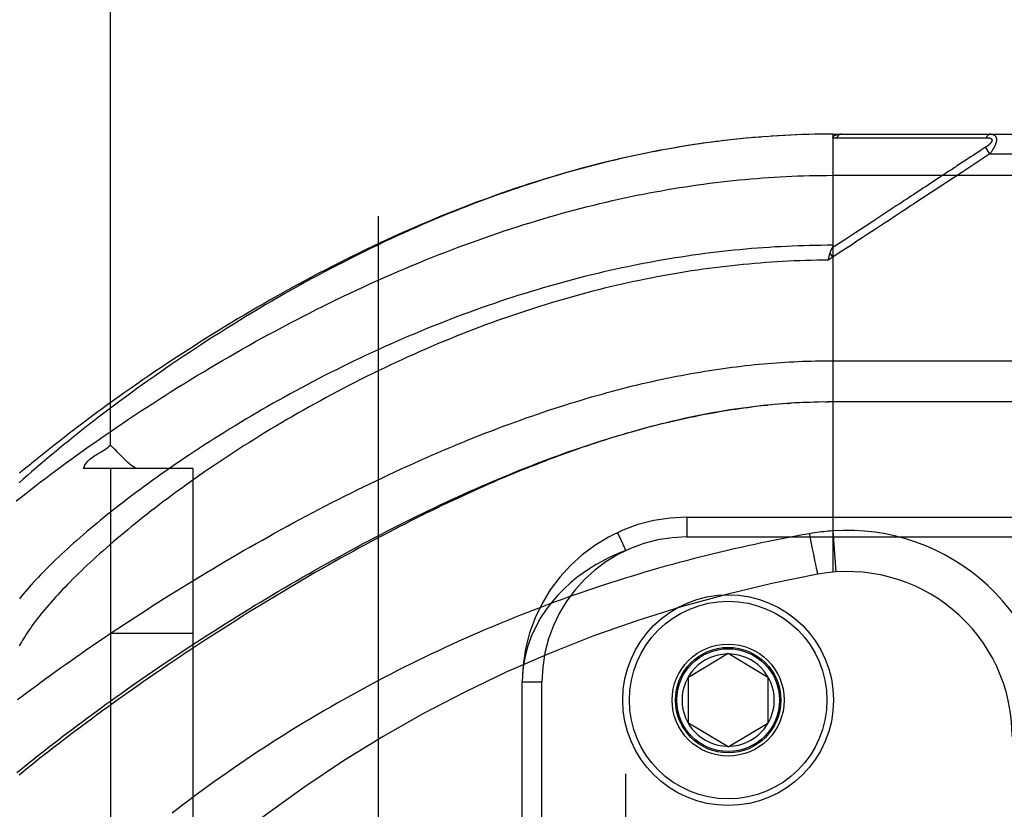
# Model space of a CAD drawing. Header units: inches. Extents: x 0 to 200, y 0 to 129.
# Tile 201 of 256: x 83.52 to 85.02, y 89.64 to 90.84. Entities that reach past the tile are written whole.
import ezdxf

# ---------------------------------------------------------------- set-up
doc = ezdxf.new("R2010")
doc.units = ezdxf.units.IN
doc.header["$LTSCALE"] = 11
doc.header["$MEASUREMENT"] = 0
doc.linetypes.add('HIDDEN', pattern=[0.2, 0.1, -0.1])
for name, color, linetype in [('DEFAULT_2', 8, 'HIDDEN'), ('RIGHTHAND_DOOR_ASSEMBLY', 7, 'CONTINUOUS'), ('SUBPANEL', 7, 'CONTINUOUS')]:
    doc.layers.add(name, color=color, linetype=linetype)

msp = doc.modelspace()

# ---------------------------------------------------------------- linework, layer by layer
at = {"layer": 'DEFAULT_2', "color": 8, "linetype": 'HIDDEN'}
msp.add_line((84.0678, 92.7378), (84.0678, 35.6338), dxfattribs=at)
at = {"layer": 'RIGHTHAND_DOOR_ASSEMBLY', "color": 8, "linetype": 'HIDDEN'}
for p, q in [((84.7394, 90.6619), (84.7296, 90.6618)), ((84.7485, 90.662), (84.739, 90.6619)), ((84.7576, 90.6621), (84.7483, 90.662)), ((84.7576, 90.6621), (84.7576, 89.9973)), ((84.7576, 90.6621), (85.6313, 90.6621)), ((84.5655, 90.6487), (84.5511, 90.6467)), ((84.5748, 90.65), (84.5606, 90.6481)), ((84.584, 90.6512), (84.5701, 90.6494)), ((84.5985, 90.6529), (84.589, 90.6518)), ((84.6116, 90.6544), (84.5985, 90.6529)), ((84.6208, 90.6553), (84.6079, 90.654)), ((84.63, 90.6562), (84.6173, 90.6549)), ((84.6391, 90.657), (84.6267, 90.6559)), ((84.6483, 90.6577), (84.6361, 90.6567)), ((84.6574, 90.6584), (84.6455, 90.6575)), ((84.6665, 90.6591), (84.6549, 90.6582)), ((84.6757, 90.6596), (84.6642, 90.6589)), ((84.6848, 90.6601), (84.6736, 90.6595)), ((84.6939, 90.6606), (84.683, 90.66)), ((84.703, 90.661), (84.6923, 90.6605)), ((84.7121, 90.6613), (84.7016, 90.6609)), ((84.7212, 90.6616), (84.711, 90.6613)), ((84.7303, 90.6618), (84.7203, 90.6615)), ((84.7636, 90.6564), (84.7876, 90.6564)), ((84.9562, 90.6565), (84.9599, 90.6565)), ((84.9599, 90.6565), (84.9633, 90.6565)), ((84.9633, 90.6565), (84.9666, 90.6565)), ((84.9666, 90.6565), (84.9712, 90.6565)), ((84.9712, 90.6565), (84.9742, 90.6565)), ((84.9742, 90.6565), (84.9904, 90.6566)), ((84.9959, 90.6321), (84.9532, 90.6039)), ((84.9806, 90.6364), (84.9754, 90.633)), ((84.983, 90.638), (84.9806, 90.6364)), ((84.9893, 90.6421), (84.983, 90.638)), ((84.9959, 90.6321), (84.9893, 90.6421)), ((84.9959, 90.6321), (85.6613, 90.6321)), ((84.9669, 90.6274), (84.9455, 90.6133)), ((84.9706, 90.6298), (84.9669, 90.6274)), ((84.7576, 90.5996), (85.6613, 90.5996)), ((84.9193, 90.5961), (84.9061, 90.5875)), ((84.7756, 90.5017), (84.7563, 90.489)), ((84.7576, 90.4753), (84.7508, 90.4708)), ((84.7508, 90.4708), (84.7515, 90.4738)), ((84.7515, 90.4738), (84.7517, 90.4751)), ((84.7576, 90.4753), (84.7534, 90.4815)), ((84.751, 90.3183), (85.6613, 90.3183)), ((84.6494, 90.2498), (84.6408, 90.2489)), ((84.6528, 90.2502), (84.6587, 90.2508)), ((84.6791, 90.2527), (84.6705, 90.2519)), ((84.6862, 90.2532), (84.6764, 90.2524)), ((84.6881, 90.2533), (84.694, 90.2537)), ((84.7073, 90.2545), (84.6998, 90.2541)), ((84.7145, 90.2549), (84.7056, 90.2544)), ((84.7172, 90.255), (84.723, 90.2552)), ((84.7361, 90.2556), (84.7287, 90.2554)), ((84.7433, 90.2557), (84.7345, 90.2555)), ((84.746, 90.2557), (84.7518, 90.2558)), ((85.6313, 90.2558), (84.7576, 90.2558)), ((84.5363, 90.0808), (84.5363, 90.0508)), ((84.5363, 90.0808), (85.6626, 90.0808)), ((84.5363, 90.0508), (85.6926, 90.0508)), ((84.7576, 90.06), (84.762, 89.9977)), ((84.7245, 90.0434), (84.7265, 90.0327)), ((84.4438, 88.5912), (84.4438, 90.0304)), ((84.7265, 90.0327), (84.7281, 90.0246)), ((84.7281, 90.0246), (84.7294, 90.0181)), ((84.7294, 90.0181), (84.7305, 90.013)), ((84.7305, 90.013), (84.7313, 90.0091)), ((84.7313, 90.0091), (84.7319, 90.0063)), ((84.7319, 90.0063), (84.7324, 90.0037)), ((84.7324, 90.0037), (84.7328, 90.002)), ((84.7328, 90.002), (84.7332, 90.0005)), ((84.7332, 90.0005), (84.7334, 89.9995)), ((84.7334, 89.9995), (84.7336, 89.9986)), ((84.7336, 89.9986), (84.7338, 89.9978)), ((84.7338, 89.9978), (84.734, 89.9971)), ((84.5388, 89.8383), (84.5988, 89.8744)), ((84.5988, 89.8744), (84.6588, 89.8383)), ((84.2863, 88.7908), (84.2863, 89.8308)), ((84.2863, 89.8308), (84.3163, 89.8308)), ((84.3163, 88.7908), (84.3163, 89.8308)), ((84.5388, 89.7683), (84.5388, 89.8383)), ((84.6588, 89.8383), (84.6588, 89.7683)), ((84.5988, 89.7322), (84.5388, 89.7683)), ((84.5988, 89.7322), (84.6588, 89.7683))]:
    msp.add_line(p, q, dxfattribs=at)
for points in [[(84.7576, 90.6562), (84.7576, 90.6564), (84.7576, 90.6565), (84.7576, 90.6567), (84.7576, 90.6568), (84.7576, 90.657), (84.7577, 90.6571), (84.7577, 90.6573), (84.7578, 90.6574), (84.7578, 90.6576), (84.7579, 90.6577), (84.7579, 90.6578), (84.758, 90.658), (84.7581, 90.6581), (84.7582, 90.6582), (84.7582, 90.6584), (84.7583, 90.6585), (84.7584, 90.6586), (84.7585, 90.6587), (84.7587, 90.6589), (84.7588, 90.659), (84.7589, 90.6591), (84.759, 90.6592), (84.7592, 90.6593), (84.7593, 90.6595), (84.7595, 90.6596), (84.7596, 90.6597), (84.7598, 90.6598), (84.76, 90.6599), (84.7602, 90.66), (84.7604, 90.6602), (84.7606, 90.6603), (84.7608, 90.6604), (84.761, 90.6605), (84.7613, 90.6606), (84.7615, 90.6607), (84.7618, 90.6608), (84.7621, 90.6609), (84.7624, 90.661), (84.7627, 90.6611), (84.763, 90.6612), (84.7633, 90.6613), (84.7636, 90.6614), (84.764, 90.6614), (84.7644, 90.6615), (84.7648, 90.6616), (84.7652, 90.6617), (84.7656, 90.6617), (84.7661, 90.6618), (84.7665, 90.6619), (84.767, 90.6619), (84.7675, 90.6619), (84.768, 90.662), (84.7686, 90.662), (84.7691, 90.662), (84.7697, 90.662), (84.7703, 90.6621)], [(84.7703, 90.6621), (84.77, 90.662), (84.7698, 90.662), (84.7696, 90.662), (84.7694, 90.662), (84.7691, 90.6619), (84.7689, 90.6619), (84.7687, 90.6618), (84.7685, 90.6617), (84.7683, 90.6616), (84.768, 90.6615), (84.7678, 90.6614), (84.7676, 90.6613), (84.7674, 90.6612), (84.7672, 90.661), (84.767, 90.6609), (84.7668, 90.6607), (84.7666, 90.6606), (84.7664, 90.6604), (84.7662, 90.6602), (84.766, 90.66), (84.7658, 90.6598), (84.7656, 90.6596), (84.7654, 90.6594), (84.7652, 90.6591), (84.765, 90.6589), (84.7648, 90.6586), (84.7647, 90.6584), (84.7645, 90.6581), (84.7643, 90.6579), (84.7642, 90.6576), (84.764, 90.6573), (84.7639, 90.657), (84.7637, 90.6567), (84.7636, 90.6564)], [(84.9971, 90.6621), (84.9968, 90.662), (84.9966, 90.662), (84.9964, 90.662), (84.9962, 90.662), (84.9959, 90.6619), (84.9957, 90.6619), (84.9955, 90.6618), (84.9953, 90.6617), (84.9951, 90.6616), (84.9949, 90.6615), (84.9946, 90.6614), (84.9944, 90.6613), (84.9942, 90.6612), (84.994, 90.6611), (84.9938, 90.6609), (84.9936, 90.6608), (84.9934, 90.6606), (84.9932, 90.6604), (84.993, 90.6603), (84.9928, 90.6601), (84.9926, 90.6599), (84.9924, 90.6597), (84.9922, 90.6595), (84.992, 90.6592), (84.9919, 90.659), (84.9917, 90.6588), (84.9915, 90.6585), (84.9914, 90.6583), (84.9912, 90.658), (84.991, 90.6577), (84.9909, 90.6574), (84.9907, 90.6572), (84.9906, 90.6569), (84.9904, 90.6566)], [(84.9971, 90.6621), (84.9975, 90.662), (84.9979, 90.662), (84.9983, 90.662), (84.9987, 90.662), (84.9991, 90.6619), (84.9994, 90.6618), (84.9998, 90.6618), (85.0001, 90.6617), (85.0004, 90.6616), (85.0007, 90.6615), (85.001, 90.6614), (85.0012, 90.6613), (85.0015, 90.6612), (85.0017, 90.6611), (85.002, 90.661), (85.0022, 90.6609), (85.0024, 90.6607), (85.0026, 90.6606), (85.0028, 90.6604), (85.003, 90.6603), (85.0032, 90.6602), (85.0034, 90.66), (85.0035, 90.6599), (85.0037, 90.6597), (85.0038, 90.6595), (85.004, 90.6594), (85.0041, 90.6592), (85.0043, 90.659), (85.0044, 90.6588), (85.0045, 90.6587), (85.0046, 90.6585), (85.0047, 90.6583), (85.0048, 90.6581), (85.0049, 90.6579), (85.005, 90.6577), (85.0051, 90.6575), (85.0052, 90.6573), (85.0053, 90.6571), (85.0053, 90.6569), (85.0054, 90.6567), (85.0054, 90.6564), (85.0055, 90.6562), (85.0056, 90.656), (85.0056, 90.6558), (85.0056, 90.6555), (85.0057, 90.6553), (85.0057, 90.655), (85.0057, 90.6548), (85.0057, 90.6545), (85.0057, 90.6543), (85.0058, 90.654), (85.0058, 90.6538), (85.0058, 90.6535), (85.0057, 90.6532), (85.0057, 90.6529), (85.0057, 90.6527), (85.0057, 90.6524), (85.0057, 90.6521), (85.0056, 90.6518), (85.0056, 90.6515), (85.0055, 90.6512), (85.0055, 90.6509), (85.0054, 90.6506), (85.0054, 90.6503), (85.0053, 90.6499), (85.0052, 90.6496), (85.0051, 90.6493), (85.005, 90.649), (85.0049, 90.6486), (85.0048, 90.6483), (85.0047, 90.6479), (85.0046, 90.6476), (85.0045, 90.6472), (85.0044, 90.6469), (85.0042, 90.6465), (85.0041, 90.6461), (85.0039, 90.6457), (85.0038, 90.6454), (85.0036, 90.645), (85.0035, 90.6446), (85.0033, 90.6442), (85.0031, 90.6437), (85.0029, 90.6433), (85.0027, 90.6429), (85.0025, 90.6425), (85.0022, 90.642), (85.002, 90.6416), (85.0018, 90.6411), (85.0015, 90.6406), (85.0012, 90.6401), (85.001, 90.6396), (85.0007, 90.6391), (85.0004, 90.6386), (85, 90.6381), (84.9997, 90.6376), (84.9993, 90.637), (84.999, 90.6364), (84.9986, 90.6358), (84.9982, 90.6352), (84.9977, 90.6346), (84.9973, 90.634), (84.9968, 90.6334), (84.9964, 90.6327), (84.9959, 90.6321)], [(84.5563, 90.6474), (84.547, 90.6461), (84.5377, 90.6446), (84.5284, 90.6431), (84.5191, 90.6415), (84.5097, 90.6399), (84.5004, 90.6382), (84.491, 90.6364), (84.4816, 90.6346), (84.4722, 90.6327), (84.4627, 90.6308), (84.4532, 90.6287), (84.4438, 90.6266), (84.4343, 90.6245), (84.4247, 90.6222), (84.4152, 90.6199), (84.4056, 90.6175), (84.396, 90.6151), (84.3864, 90.6126), (84.3767, 90.61), (84.3671, 90.6074), (84.3574, 90.6046), (84.3476, 90.6018), (84.3379, 90.599), (84.3281, 90.596), (84.3183, 90.593), (84.3085, 90.5899), (84.2988, 90.5868), (84.289, 90.5836), (84.2793, 90.5803), (84.2696, 90.577), (84.2599, 90.5737), (84.2503, 90.5703), (84.2406, 90.5668), (84.231, 90.5633), (84.2215, 90.5597), (84.2119, 90.5561), (84.2023, 90.5524), (84.1927, 90.5486), (84.1832, 90.5448), (84.1736, 90.5409), (84.164, 90.537), (84.1544, 90.5329), (84.1448, 90.5289), (84.1352, 90.5247), (84.1256, 90.5205), (84.1159, 90.5163), (84.1062, 90.5119), (84.0965, 90.5075), (84.0868, 90.503), (84.077, 90.4984), (84.0671, 90.4937), (84.0572, 90.489), (84.0472, 90.4841), (84.0372, 90.4791), (84.0271, 90.4741), (84.017, 90.469), (84.0069, 90.4638), (83.9968, 90.4585), (83.9866, 90.4532), (83.9765, 90.4478), (83.9664, 90.4423), (83.9563, 90.4368), (83.9462, 90.4313), (83.9362, 90.4257), (83.9262, 90.42), (83.9162, 90.4143), (83.9063, 90.4086), (83.8964, 90.4028), (83.8866, 90.397), (83.8767, 90.3911), (83.867, 90.3852), (83.8572, 90.3793), (83.8476, 90.3733), (83.8379, 90.3673), (83.8284, 90.3613), (83.8189, 90.3553), (83.8094, 90.3492), (83.8, 90.3431), (83.7907, 90.337), (83.7814, 90.3309), (83.7722, 90.3247), (83.7631, 90.3186), (83.754, 90.3124), (83.745, 90.3062), (83.7361, 90.3001), (83.7273, 90.2939), (83.7186, 90.2877), (83.7099, 90.2815), (83.7013, 90.2754), (83.6928, 90.2692), (83.6844, 90.263), (83.676, 90.2569), (83.6678, 90.2508), (83.6596, 90.2446), (83.6516, 90.2385), (83.6436, 90.2324), (83.6357, 90.2264), (83.6279, 90.2203), (83.6203, 90.2143), (83.6127, 90.2083), (83.6052, 90.2023), (83.5978, 90.1963), (83.5905, 90.1904), (83.5832, 90.1845), (83.5761, 90.1786), (83.5691, 90.1728), (83.5622, 90.167), (83.5554, 90.1612), (83.5487, 90.1555), (83.5421, 90.1498), (83.5356, 90.1441), (83.5292, 90.1385), (83.5229, 90.1329)], [(84.6024, 90.6534), (84.5932, 90.6523), (84.5796, 90.6506)], [(84.7576, 90.6562), (84.7585, 90.6563), (84.7595, 90.6563), (84.7605, 90.6563), (84.7615, 90.6564), (84.7625, 90.6564), (84.7636, 90.6564)], [(84.7876, 90.6564), (84.793, 90.6564), (84.7981, 90.6564), (84.8031, 90.6564), (84.808, 90.6564), (84.8129, 90.6564), (84.8176, 90.6564), (84.8222, 90.6564), (84.8266, 90.6564), (84.8309, 90.6564), (84.835, 90.6564), (84.839, 90.6564), (84.8429, 90.6564), (84.8467, 90.6564), (84.8505, 90.6564), (84.8543, 90.6564), (84.8581, 90.6564), (84.8695, 90.6564)], [(84.8695, 90.6564), (84.8733, 90.6564), (84.8769, 90.6564), (84.8805, 90.6564), (84.8839, 90.6564), (84.8871, 90.6564), (84.8902, 90.6564), (84.8988, 90.6564)], [(84.8988, 90.6564), (84.9014, 90.6564), (84.9041, 90.6564), (84.9066, 90.6564), (84.9092, 90.6564), (84.9118, 90.6564), (84.9169, 90.6564)], [(84.9169, 90.6564), (84.9195, 90.6564), (84.9221, 90.6564), (84.9272, 90.6564)], [(84.9272, 90.6564), (84.9298, 90.6564), (84.9324, 90.6564), (84.935, 90.6564), (84.95, 90.6565)], [(84.95, 90.6565), (84.9522, 90.6565), (84.9562, 90.6565)], [(84.9904, 90.6566), (84.9909, 90.6566), (84.9913, 90.6566), (84.9917, 90.6566), (84.9921, 90.6565), (84.9925, 90.6565), (84.9928, 90.6565), (84.9931, 90.6565), (84.9935, 90.6564), (84.9938, 90.6564), (84.9941, 90.6563), (84.9944, 90.6563), (84.9946, 90.6562), (84.9949, 90.6562), (84.9951, 90.6561), (84.9954, 90.6561), (84.9956, 90.656), (84.9958, 90.656), (84.996, 90.6559), (84.9962, 90.6558), (84.9964, 90.6558), (84.9966, 90.6557), (84.9968, 90.6556), (84.9969, 90.6556), (84.9971, 90.6555), (84.9972, 90.6554), (84.9974, 90.6553), (84.9975, 90.6553), (84.9977, 90.6552), (84.9978, 90.6551), (84.9979, 90.655), (84.998, 90.6549), (84.9981, 90.6548), (84.9982, 90.6547), (84.9983, 90.6546), (84.9984, 90.6546), (84.9985, 90.6545), (84.9986, 90.6544), (84.9987, 90.6543), (84.9987, 90.6542), (84.9988, 90.6541), (84.9989, 90.654), (84.9989, 90.6538), (84.999, 90.6537), (84.999, 90.6536), (84.999, 90.6535), (84.9991, 90.6534), (84.9991, 90.6533), (84.9991, 90.6532), (84.9991, 90.6531), (84.9992, 90.6529), (84.9992, 90.6528), (84.9992, 90.6527), (84.9992, 90.6526), (84.9992, 90.6524), (84.9991, 90.6523), (84.9991, 90.6522), (84.9991, 90.652), (84.9991, 90.6519), (84.999, 90.6517), (84.999, 90.6516), (84.9989, 90.6515), (84.9989, 90.6513), (84.9988, 90.6512), (84.9988, 90.651), (84.9987, 90.6508), (84.9986, 90.6507), (84.9985, 90.6505), (84.9984, 90.6504), (84.9984, 90.6502), (84.9983, 90.65), (84.9981, 90.6499), (84.998, 90.6497), (84.9979, 90.6495), (84.9978, 90.6494), (84.9976, 90.6492), (84.9975, 90.649), (84.9974, 90.6488), (84.9972, 90.6486), (84.997, 90.6484), (84.9969, 90.6482), (84.9967, 90.648), (84.9965, 90.6478), (84.9963, 90.6476), (84.9961, 90.6474), (84.9959, 90.6472), (84.9956, 90.647), (84.9954, 90.6468), (84.9952, 90.6465), (84.9949, 90.6463), (84.9946, 90.6461), (84.9944, 90.6458), (84.9941, 90.6456), (84.9938, 90.6453), (84.9934, 90.6451), (84.9931, 90.6448), (84.9927, 90.6445), (84.9924, 90.6442), (84.992, 90.6439), (84.9916, 90.6436), (84.9911, 90.6433), (84.9907, 90.643), (84.9902, 90.6427), (84.9898, 90.6424), (84.9893, 90.6421)], [(84.5511, 90.6467), (84.5416, 90.6452), (84.5321, 90.6437), (84.5225, 90.6421), (84.5129, 90.6405), (84.5034, 90.6388), (84.4937, 90.637), (84.4841, 90.6352), (84.4745, 90.6332), (84.4648, 90.6313), (84.4551, 90.6292), (84.4454, 90.6271), (84.4357, 90.6249), (84.4259, 90.6226), (84.4161, 90.6203), (84.4063, 90.6178), (84.3965, 90.6154), (84.3867, 90.6128), (84.3768, 90.6102), (84.3669, 90.6075), (84.357, 90.6047), (84.347, 90.6019), (84.3371, 90.5989), (84.3271, 90.5959), (84.317, 90.5929), (84.307, 90.5897), (84.2969, 90.5865), (84.2869, 90.5832), (84.2767, 90.5799), (84.2666, 90.5764), (84.2565, 90.5729), (84.2463, 90.5693), (84.2361, 90.5656), (84.2259, 90.5619), (84.2156, 90.5581), (84.2054, 90.5542), (84.1951, 90.5502), (84.1848, 90.5462), (84.1745, 90.542), (84.1641, 90.5379), (84.1538, 90.5336), (84.1434, 90.5292), (84.1331, 90.5248), (84.1227, 90.5203), (84.1123, 90.5158), (84.1019, 90.5112), (84.0915, 90.5065), (84.0811, 90.5017), (84.0706, 90.4969), (84.0602, 90.4919), (84.0498, 90.487), (84.0394, 90.4819), (84.029, 90.4768), (84.0186, 90.4717), (84.0082, 90.4664), (83.9978, 90.4612), (83.9874, 90.4558), (83.977, 90.4504), (83.9667, 90.4449), (83.9564, 90.4394), (83.9461, 90.4339), (83.9358, 90.4282), (83.9255, 90.4226), (83.9153, 90.4168), (83.9051, 90.4111), (83.8949, 90.4053), (83.8848, 90.3994), (83.8747, 90.3935), (83.8647, 90.3876), (83.8546, 90.3816), (83.8447, 90.3756), (83.8347, 90.3696), (83.8249, 90.3635), (83.815, 90.3574), (83.8053, 90.3513), (83.7956, 90.3452), (83.7859, 90.339), (83.7763, 90.3328), (83.7668, 90.3266), (83.7573, 90.3204), (83.7479, 90.3142), (83.7385, 90.3079), (83.7292, 90.3017), (83.72, 90.2954), (83.7109, 90.2892), (83.7018, 90.2829), (83.6929, 90.2766), (83.684, 90.2703), (83.6751, 90.2641), (83.6664, 90.2578), (83.6577, 90.2516), (83.6492, 90.2453), (83.6407, 90.2391), (83.6322, 90.2329), (83.6239, 90.2266), (83.6157, 90.2204), (83.6075, 90.2142), (83.5995, 90.2081), (83.5915, 90.2019), (83.5836, 90.1958), (83.5758, 90.1897), (83.5681, 90.1836), (83.5605, 90.1775), (83.553, 90.1715), (83.5455, 90.1655), (83.5382, 90.1595), (83.5309, 90.1535), (83.5238, 90.1476)], [(84.9754, 90.633), (84.9739, 90.632), (84.9706, 90.6298)], [(84.9532, 90.6039), (84.8838, 90.5583), (84.8802, 90.5559), (84.8766, 90.5536), (84.873, 90.5512), (84.8692, 90.5487), (84.8653, 90.5461), (84.8612, 90.5434), (84.8568, 90.5405), (84.8521, 90.5375), (84.8472, 90.5342), (84.8419, 90.5307), (84.8362, 90.527), (84.8302, 90.523), (84.8238, 90.5188), (84.817, 90.5143), (84.8098, 90.5096), (84.8022, 90.5047), (84.7942, 90.4994), (84.7858, 90.4938), (84.7768, 90.488), (84.7674, 90.4818), (84.7576, 90.4753)], [(84.9455, 90.6133), (84.9435, 90.612), (84.9415, 90.6107), (84.9395, 90.6094), (84.9375, 90.6081), (84.9353, 90.6067), (84.9331, 90.6052), (84.9306, 90.6036), (84.928, 90.6019), (84.9253, 90.6001), (84.9193, 90.5961)], [(83.5188, 90.1056), (83.526, 90.1113), (83.5333, 90.117), (83.5407, 90.1227), (83.5481, 90.1285), (83.5557, 90.1343), (83.5634, 90.1401), (83.5711, 90.1459), (83.579, 90.1518), (83.5869, 90.1577), (83.595, 90.1636), (83.6031, 90.1695), (83.6113, 90.1754), (83.6196, 90.1814), (83.628, 90.1874), (83.6365, 90.1934), (83.6451, 90.1994), (83.6537, 90.2054), (83.6625, 90.2114), (83.6713, 90.2174), (83.6802, 90.2234), (83.6891, 90.2295), (83.6982, 90.2355), (83.7073, 90.2415), (83.7165, 90.2475), (83.7258, 90.2535), (83.7351, 90.2595), (83.7445, 90.2655), (83.754, 90.2715), (83.7635, 90.2775), (83.7731, 90.2834), (83.7827, 90.2893), (83.7924, 90.2953), (83.8022, 90.3011), (83.812, 90.307), (83.8219, 90.3128), (83.8318, 90.3187), (83.8417, 90.3244), (83.8517, 90.3302), (83.8617, 90.3359), (83.8718, 90.3415), (83.8819, 90.3472), (83.892, 90.3528), (83.9022, 90.3583), (83.9124, 90.3638), (83.9226, 90.3693), (83.9328, 90.3747), (83.9431, 90.38), (83.9534, 90.3853), (83.9636, 90.3906), (83.9739, 90.3958), (83.9842, 90.4009), (83.9945, 90.406), (84.0048, 90.4111), (84.0152, 90.416), (84.0255, 90.4209), (84.0358, 90.4258), (84.0461, 90.4305), (84.0564, 90.4353), (84.0667, 90.4399), (84.077, 90.4445), (84.0873, 90.449), (84.0975, 90.4535), (84.1078, 90.4578), (84.118, 90.4621), (84.1283, 90.4664), (84.1385, 90.4706), (84.1486, 90.4747), (84.1588, 90.4787), (84.169, 90.4827), (84.1791, 90.4866), (84.1892, 90.4904), (84.1992, 90.4941), (84.2093, 90.4978), (84.2193, 90.5014), (84.2293, 90.5049), (84.2393, 90.5084), (84.2492, 90.5118), (84.2591, 90.5151), (84.269, 90.5184), (84.2788, 90.5216), (84.2887, 90.5247), (84.2984, 90.5277), (84.3082, 90.5307), (84.3179, 90.5336), (84.3276, 90.5365), (84.3373, 90.5392), (84.347, 90.5419), (84.3566, 90.5446), (84.3662, 90.5471), (84.3757, 90.5496), (84.3853, 90.5521), (84.3948, 90.5544), (84.4042, 90.5567), (84.4137, 90.559), (84.4231, 90.5611), (84.4325, 90.5632), (84.4418, 90.5653), (84.4512, 90.5673), (84.4605, 90.5692), (84.4698, 90.571), (84.479, 90.5728), (84.4882, 90.5746), (84.4975, 90.5762), (84.5066, 90.5778), (84.5158, 90.5794), (84.525, 90.5809), (84.5341, 90.5823), (84.5432, 90.5837), (84.5523, 90.585), (84.5613, 90.5862), (84.5704, 90.5874), (84.5794, 90.5886), (84.5884, 90.5897), (84.5974, 90.5907), (84.6064, 90.5916), (84.6154, 90.5926), (84.6243, 90.5934), (84.6333, 90.5942), (84.6422, 90.5949), (84.6511, 90.5956), (84.66, 90.5963), (84.6689, 90.5968), (84.6778, 90.5973), (84.6867, 90.5978), (84.6956, 90.5982)], [(84.6956, 90.5982), (84.7044, 90.5986), (84.7133, 90.5989), (84.7221, 90.5991), (84.731, 90.5993), (84.7399, 90.5994), (84.7487, 90.5995), (84.7576, 90.5996)], [(84.9061, 90.5875), (84.9026, 90.5851), (84.899, 90.5828), (84.8953, 90.5804), (84.8916, 90.578), (84.888, 90.5755), (84.8843, 90.5731), (84.8806, 90.5707), (84.877, 90.5683), (84.8734, 90.5659), (84.8697, 90.5635), (84.866, 90.5611), (84.8621, 90.5585), (84.8581, 90.5559), (84.8538, 90.5531), (84.8493, 90.5501), (84.8445, 90.547)], [(84.8445, 90.547), (84.8339, 90.54), (84.828, 90.5361), (84.8217, 90.532), (84.8151, 90.5276)], [(84.8151, 90.5276), (84.7927, 90.5129), (84.7756, 90.5017)], [(84.7576, 90.4934), (84.7488, 90.4934), (84.74, 90.4933), (84.7312, 90.4932), (84.7224, 90.493), (84.7136, 90.4927), (84.7048, 90.4925), (84.696, 90.4921), (84.6872, 90.4917), (84.6784, 90.4913), (84.6696, 90.4908), (84.6608, 90.4902), (84.6519, 90.4896), (84.6431, 90.489), (84.6343, 90.4883), (84.6254, 90.4875), (84.6166, 90.4867), (84.6077, 90.4858), (84.5988, 90.4849), (84.5899, 90.4839), (84.5811, 90.4829), (84.5722, 90.4818), (84.5633, 90.4807), (84.5543, 90.4795), (84.5454, 90.4782), (84.5365, 90.4769), (84.5275, 90.4756), (84.5186, 90.4742), (84.5096, 90.4727), (84.5006, 90.4712), (84.4916, 90.4696), (84.4826, 90.468), (84.4736, 90.4663), (84.4646, 90.4645), (84.4555, 90.4627), (84.4465, 90.4609), (84.4374, 90.459), (84.4283, 90.457), (84.4192, 90.455), (84.4101, 90.4529), (84.401, 90.4507), (84.3918, 90.4485), (84.3827, 90.4463), (84.3735, 90.4439), (84.3644, 90.4415), (84.3552, 90.4391), (84.346, 90.4366), (84.3368, 90.4341), (84.3275, 90.4314), (84.3183, 90.4288), (84.3091, 90.426), (84.2998, 90.4232), (84.2906, 90.4204), (84.2813, 90.4175), (84.272, 90.4145), (84.2627, 90.4115), (84.2534, 90.4084), (84.2441, 90.4052), (84.2348, 90.402), (84.2255, 90.3988), (84.2162, 90.3955), (84.2069, 90.3921), (84.1976, 90.3887), (84.1883, 90.3852), (84.179, 90.3816), (84.1696, 90.378), (84.1603, 90.3744), (84.151, 90.3706), (84.1418, 90.3669), (84.1325, 90.3631), (84.1232, 90.3592), (84.114, 90.3553), (84.1047, 90.3513), (84.0955, 90.3473), (84.0863, 90.3432), (84.0771, 90.3391), (84.0679, 90.335), (84.0588, 90.3308), (84.0497, 90.3265), (84.0406, 90.3222), (84.0315, 90.3179), (84.0225, 90.3135), (84.0134, 90.3091), (84.0045, 90.3046), (83.9955, 90.3002), (83.9866, 90.2956), (83.9778, 90.2911), (83.969, 90.2865), (83.9602, 90.2819), (83.9515, 90.2772), (83.9428, 90.2725), (83.9341, 90.2678), (83.9256, 90.2631), (83.917, 90.2583), (83.9085, 90.2536), (83.9001, 90.2488), (83.8918, 90.244), (83.8835, 90.2391), (83.8752, 90.2343), (83.867, 90.2294), (83.8589, 90.2246), (83.8509, 90.2197), (83.8429, 90.2148), (83.835, 90.2099), (83.8272, 90.205), (83.8194, 90.2001), (83.8117, 90.1953), (83.8041, 90.1904), (83.7966, 90.1855), (83.7892, 90.1806), (83.7818, 90.1757), (83.7745, 90.1708), (83.7673, 90.1659), (83.7601, 90.1611), (83.7531, 90.1562), (83.7461, 90.1514), (83.7393, 90.1465), (83.7325, 90.1417), (83.7258, 90.1369), (83.7192, 90.1321), (83.7126, 90.1273), (83.7062, 90.1226), (83.6998, 90.1179), (83.6936, 90.1132), (83.6874, 90.1085), (83.6813, 90.1038), (83.6753, 90.0992), (83.6694, 90.0946), (83.6636, 90.09), (83.6579, 90.0854), (83.6523, 90.0809), (83.6467, 90.0764), (83.6413, 90.0719), (83.6359, 90.0674), (83.6307, 90.063), (83.6255, 90.0586), (83.6204, 90.0543), (83.6155, 90.05), (83.6106, 90.0457), (83.6058, 90.0414), (83.6011, 90.0372), (83.5965, 90.033), (83.5919, 90.0289), (83.5875, 90.0248), (83.5832, 90.0207), (83.5789, 90.0166), (83.5748, 90.0126), (83.5707, 90.0087), (83.5668, 90.0047), (83.5629, 90.0009), (83.5591, 89.997), (83.5554, 89.9932), (83.5518, 89.9894), (83.5483, 89.9857), (83.5449, 89.982), (83.5415, 89.9783), (83.5383, 89.9747), (83.5351, 89.9711), (83.532, 89.9676), (83.5291, 89.9641), (83.5262, 89.9606), (83.5234, 89.9572)], [(84.7534, 90.4815), (84.7536, 90.4821), (84.7538, 90.4827), (84.754, 90.4833), (84.7542, 90.4838), (84.7544, 90.4844), (84.7546, 90.4849), (84.7548, 90.4855), (84.755, 90.486), (84.7552, 90.4865), (84.7554, 90.487), (84.7556, 90.4876), (84.7559, 90.4881), (84.7561, 90.4885)], [(84.7576, 90.4934), (84.7576, 90.4932), (84.7575, 90.493), (84.7575, 90.4928), (84.7575, 90.4925), (84.7575, 90.4923), (84.7574, 90.4921), (84.7574, 90.4919), (84.7573, 90.4917), (84.7573, 90.4915), (84.7572, 90.4913), (84.7572, 90.4911), (84.7571, 90.4908), (84.757, 90.4906), (84.7569, 90.4904), (84.7569, 90.4902), (84.7568, 90.4899), (84.7567, 90.4897), (84.7566, 90.4895), (84.7565, 90.4893), (84.7561, 90.4885)], [(84.7508, 90.4708), (84.7422, 90.4707), (84.7336, 90.4706), (84.725, 90.4704), (84.7164, 90.4702), (84.7078, 90.4699), (84.6992, 90.4696), (84.6906, 90.4692), (84.682, 90.4687), (84.6734, 90.4682), (84.6648, 90.4677), (84.6561, 90.4671), (84.6475, 90.4664), (84.6389, 90.4657), (84.6302, 90.465), (84.6216, 90.4642), (84.6129, 90.4633), (84.6043, 90.4624), (84.5956, 90.4614), (84.5869, 90.4604), (84.5783, 90.4593), (84.5696, 90.4582), (84.5609, 90.457), (84.5521, 90.4557), (84.5434, 90.4544), (84.5347, 90.4531), (84.5259, 90.4516), (84.5172, 90.4502), (84.5084, 90.4486), (84.4996, 90.4471), (84.4908, 90.4454), (84.482, 90.4437), (84.4732, 90.442), (84.4644, 90.4402), (84.4555, 90.4383), (84.4467, 90.4364), (84.4378, 90.4344), (84.4289, 90.4323), (84.42, 90.4302), (84.4111, 90.4281), (84.4022, 90.4259), (84.3933, 90.4236), (84.3843, 90.4213), (84.3754, 90.4189), (84.3664, 90.4164), (84.3574, 90.4139), (84.3484, 90.4113), (84.3394, 90.4087), (84.3304, 90.406), (84.3214, 90.4032), (84.3124, 90.4004), (84.3033, 90.3976), (84.2943, 90.3946), (84.2852, 90.3916), (84.2762, 90.3886), (84.2671, 90.3855), (84.258, 90.3823), (84.2489, 90.3791), (84.2398, 90.3758), (84.2307, 90.3725), (84.2217, 90.3691), (84.2126, 90.3656), (84.2035, 90.3621), (84.1944, 90.3585), (84.1853, 90.3549), (84.1762, 90.3512), (84.1671, 90.3475), (84.158, 90.3437), (84.1489, 90.3398), (84.1399, 90.3359), (84.1308, 90.332), (84.1218, 90.3279), (84.1127, 90.3239), (84.1037, 90.3198), (84.0947, 90.3156), (84.0858, 90.3114), (84.0768, 90.3072), (84.0679, 90.3029), (84.0589, 90.2985), (84.05, 90.2941), (84.0412, 90.2897), (84.0323, 90.2852), (84.0235, 90.2807), (84.0148, 90.2762), (84.006, 90.2716), (83.9973, 90.2669), (83.9887, 90.2623), (83.9801, 90.2576), (83.9715, 90.2529), (83.9629, 90.2481), (83.9545, 90.2433), (83.946, 90.2385), (83.9376, 90.2337), (83.9293, 90.2289), (83.921, 90.224), (83.9128, 90.2191), (83.9046, 90.2142), (83.8965, 90.2093), (83.8885, 90.2043), (83.8805, 90.1994), (83.8726, 90.1944), (83.8647, 90.1894), (83.8569, 90.1844), (83.8492, 90.1794), (83.8416, 90.1744), (83.834, 90.1695), (83.8265, 90.1645), (83.8191, 90.1595), (83.8117, 90.1545), (83.8045, 90.1495), (83.7973, 90.1445), (83.7902, 90.1395), (83.7831, 90.1345), (83.7762, 90.1296), (83.7693, 90.1246), (83.7625, 90.1197), (83.7558, 90.1148), (83.7492, 90.1099), (83.7427, 90.105), (83.7363, 90.1001), (83.7299, 90.0952), (83.7236, 90.0904), (83.7175, 90.0856), (83.7114, 90.0808), (83.7054, 90.076), (83.6995, 90.0713), (83.6937, 90.0666), (83.688, 90.0619), (83.6823, 90.0572), (83.6768, 90.0526), (83.6713, 90.048), (83.666, 90.0434), (83.6607, 90.0389), (83.6555, 90.0344), (83.6505, 90.0299), (83.6455, 90.0255), (83.6406, 90.0211), (83.6358, 90.0167), (83.6311, 90.0123), (83.6265, 90.008), (83.6219, 90.0038), (83.6175, 89.9995), (83.6132, 89.9953), (83.6089, 89.9912), (83.6048, 89.9871), (83.6007, 89.983), (83.5967, 89.9789), (83.5928, 89.9749), (83.589, 89.971), (83.5853, 89.967), (83.5817, 89.9632), (83.5782, 89.9593), (83.5748, 89.9555), (83.5715, 89.9518), (83.5682, 89.948), (83.5651, 89.9444), (83.562, 89.9407), (83.559, 89.9371), (83.5561, 89.9336), (83.5533, 89.9301), (83.5506, 89.9266), (83.548, 89.9232), (83.5454, 89.9198), (83.543, 89.9164), (83.5406, 89.9131), (83.5383, 89.9099), (83.5361, 89.9067), (83.534, 89.9035), (83.532, 89.9004), (83.5301, 89.8973), (83.5282, 89.8942), (83.5265, 89.8912), (83.5248, 89.8883), (83.5232, 89.8854)], [(84.7517, 90.4751), (84.752, 90.4763), (84.7522, 90.4769), (84.7523, 90.4775), (84.7525, 90.4781), (84.7526, 90.4787), (84.7528, 90.4792), (84.753, 90.4798), (84.7531, 90.4804), (84.7533, 90.481), (84.7534, 90.4815)], [(84.6048, 90.3084), (84.6117, 90.3092), (84.6185, 90.31), (84.6252, 90.3108), (84.632, 90.3116), (84.6387, 90.3123), (84.6455, 90.3129), (84.6522, 90.3135), (84.6588, 90.3141), (84.6655, 90.3147), (84.6721, 90.3152), (84.6788, 90.3156), (84.6854, 90.3161), (84.692, 90.3165), (84.6986, 90.3168), (84.7052, 90.3171), (84.7117, 90.3174), (84.7183, 90.3176), (84.7248, 90.3178), (84.7314, 90.318), (84.7379, 90.3181), (84.7445, 90.3182), (84.751, 90.3183)], [(83.5207, 89.8041), (83.5276, 89.8093), (83.5346, 89.8146), (83.5417, 89.8199), (83.5489, 89.8252), (83.5561, 89.8305), (83.5635, 89.8359), (83.5709, 89.8412), (83.5784, 89.8466), (83.586, 89.8521), (83.5936, 89.8575), (83.6014, 89.863), (83.6092, 89.8685), (83.6171, 89.874), (83.625, 89.8795), (83.6331, 89.885), (83.6412, 89.8906), (83.6494, 89.8961), (83.6577, 89.9017), (83.666, 89.9073), (83.6744, 89.9129), (83.6828, 89.9185), (83.6914, 89.9241), (83.7, 89.9297), (83.7086, 89.9354), (83.7173, 89.941), (83.7261, 89.9466), (83.7349, 89.9522), (83.7438, 89.9579), (83.7528, 89.9635), (83.7618, 89.9691), (83.7708, 89.9747), (83.7799, 89.9803), (83.7891, 89.9859), (83.7983, 89.9915), (83.8075, 89.9971), (83.8168, 90.0026), (83.8261, 90.0081), (83.8354, 90.0136), (83.8448, 90.0191), (83.8542, 90.0246), (83.8636, 90.0301), (83.8731, 90.0355), (83.8826, 90.0409), (83.8921, 90.0462), (83.9017, 90.0516), (83.9112, 90.0569), (83.9208, 90.0622), (83.9304, 90.0674), (83.94, 90.0726), (83.9496, 90.0778), (83.9592, 90.0829), (83.9688, 90.088), (83.9784, 90.093), (83.9881, 90.098), (83.9977, 90.1029), (84.0073, 90.1078), (84.0169, 90.1127), (84.0265, 90.1175), (84.0361, 90.1222), (84.0456, 90.1269), (84.0552, 90.1316), (84.0647, 90.1362), (84.0743, 90.1407), (84.0837, 90.1452), (84.0932, 90.1496), (84.1026, 90.154), (84.1121, 90.1583), (84.1214, 90.1625), (84.1308, 90.1667), (84.1401, 90.1708), (84.1494, 90.1749), (84.1587, 90.1789), (84.1679, 90.1828), (84.1771, 90.1867), (84.1862, 90.1905), (84.1953, 90.1943), (84.2043, 90.198), (84.2134, 90.2016), (84.2223, 90.2051), (84.2312, 90.2086), (84.2401, 90.2121), (84.249, 90.2154), (84.2577, 90.2188), (84.2665, 90.222), (84.2752, 90.2252), (84.2838, 90.2283), (84.2924, 90.2314), (84.3009, 90.2343), (84.3094, 90.2373), (84.3179, 90.2401), (84.3263, 90.243), (84.3346, 90.2457), (84.3429, 90.2484), (84.3512, 90.251), (84.3594, 90.2536), (84.3675, 90.2561), (84.3756, 90.2585), (84.3836, 90.2609), (84.3916, 90.2633), (84.3996, 90.2655), (84.4075, 90.2677), (84.4153, 90.2699), (84.4231, 90.272), (84.4309, 90.2741), (84.4386, 90.2761), (84.4463, 90.278), (84.4539, 90.2799), (84.4615, 90.2817), (84.469, 90.2835), (84.4765, 90.2853), (84.4839, 90.2869), (84.4913, 90.2886), (84.4987, 90.2902), (84.506, 90.2917), (84.5133, 90.2932), (84.5206, 90.2946), (84.5278, 90.296), (84.5349, 90.2974), (84.5421, 90.2987), (84.5492, 90.2999), (84.5562, 90.3011), (84.5633, 90.3023), (84.5703, 90.3034), (84.5772, 90.3045), (84.5842, 90.3055), (84.5911, 90.3065), (84.598, 90.3074), (84.6048, 90.3084)], [(83.5198, 89.6934), (83.5258, 89.6982), (83.5318, 89.7032), (83.538, 89.7081), (83.5442, 89.7131), (83.5505, 89.7182), (83.5569, 89.7232), (83.5634, 89.7283), (83.5699, 89.7334), (83.5766, 89.7386), (83.5833, 89.7437), (83.5901, 89.749), (83.597, 89.7542), (83.6039, 89.7594), (83.611, 89.7647), (83.6181, 89.77), (83.6253, 89.7754), (83.6325, 89.7807), (83.6399, 89.7861), (83.6473, 89.7915), (83.6548, 89.7969), (83.6624, 89.8024), (83.67, 89.8078), (83.6777, 89.8133), (83.6855, 89.8188), (83.6933, 89.8243), (83.7012, 89.8298), (83.7092, 89.8354), (83.7172, 89.8409), (83.7253, 89.8465), (83.7335, 89.8521), (83.7417, 89.8576), (83.75, 89.8632), (83.7584, 89.8688), (83.7668, 89.8744), (83.7752, 89.88), (83.7838, 89.8856), (83.7923, 89.8912), (83.8009, 89.8967), (83.8096, 89.9023), (83.8183, 89.9079), (83.8271, 89.9135), (83.8359, 89.919), (83.8447, 89.9246), (83.8536, 89.9301), (83.8625, 89.9357), (83.8714, 89.9412), (83.8804, 89.9467), (83.8894, 89.9521), (83.8985, 89.9576), (83.9075, 89.963), (83.9166, 89.9684), (83.9257, 89.9738), (83.9349, 89.9792), (83.944, 89.9845), (83.9532, 89.9898), (83.9624, 89.9951), (83.9716, 90.0003), (83.9808, 90.0055), (83.99, 90.0106), (83.9992, 90.0158), (84.0084, 90.0209), (84.0176, 90.0259), (84.0268, 90.0309), (84.036, 90.0359), (84.0452, 90.0408), (84.0544, 90.0456), (84.0636, 90.0504), (84.0728, 90.0552), (84.0819, 90.0599), (84.091, 90.0646), (84.1001, 90.0692), (84.1092, 90.0738), (84.1183, 90.0783), (84.1273, 90.0827), (84.1363, 90.0871), (84.1453, 90.0914), (84.1542, 90.0957), (84.1631, 90.0999), (84.172, 90.1041), (84.1808, 90.1082), (84.1896, 90.1122), (84.1984, 90.1162), (84.2071, 90.1201), (84.2158, 90.1239), (84.2244, 90.1277), (84.233, 90.1314), (84.2415, 90.1351), (84.25, 90.1387), (84.2585, 90.1422), (84.2669, 90.1457), (84.2752, 90.1491), (84.2835, 90.1525), (84.2918, 90.1557), (84.3, 90.159), (84.3081, 90.1621), (84.3162, 90.1652), (84.3242, 90.1682), (84.3322, 90.1712), (84.3401, 90.1741), (84.348, 90.177), (84.3558, 90.1798), (84.3636, 90.1825), (84.3713, 90.1851), (84.379, 90.1878), (84.3866, 90.1903), (84.3941, 90.1928), (84.4016, 90.1952), (84.4091, 90.1976), (84.4165, 90.1999), (84.4238, 90.2022), (84.4311, 90.2044), (84.4383, 90.2065), (84.4455, 90.2086), (84.4527, 90.2106), (84.4597, 90.2126), (84.4668, 90.2145), (84.4738, 90.2164), (84.4807, 90.2183), (84.4876, 90.22), (84.4944, 90.2218), (84.5012, 90.2234), (84.508, 90.2251), (84.5147, 90.2266), (84.5214, 90.2282), (84.528, 90.2296), (84.5345, 90.2311), (84.5411, 90.2325), (84.5476, 90.2338), (84.554, 90.2351), (84.5605, 90.2364), (84.5668, 90.2376), (84.5732, 90.2388), (84.5795, 90.2399), (84.5858, 90.241), (84.592, 90.242), (84.5982, 90.243), (84.6044, 90.244), (84.6105, 90.2449)], [(84.6414, 90.2489), (84.6334, 90.248), (84.6254, 90.2469), (84.6174, 90.2458), (84.6093, 90.2447), (84.6013, 90.2435), (84.5934, 90.2422), (84.5854, 90.2409), (84.5776, 90.2395), (84.5698, 90.2381), (84.562, 90.2366), (84.5544, 90.2351), (84.5468, 90.2336), (84.5394, 90.232), (84.532, 90.2304), (84.5247, 90.2288), (84.5174, 90.2271), (84.5102, 90.2254), (84.503, 90.2237), (84.4958, 90.2219), (84.4887, 90.2201), (84.4816, 90.2182), (84.4745, 90.2164), (84.4674, 90.2144), (84.4604, 90.2125), (84.4534, 90.2105), (84.4464, 90.2085), (84.4394, 90.2064), (84.4324, 90.2043), (84.4255, 90.2022), (84.4185, 90.2001), (84.4116, 90.1979), (84.4046, 90.1956), (84.3977, 90.1934), (84.3908, 90.1911), (84.3839, 90.1888), (84.3769, 90.1864), (84.37, 90.184), (84.363, 90.1815), (84.3561, 90.179), (84.3491, 90.1765), (84.3421, 90.174), (84.3351, 90.1714), (84.328, 90.1687), (84.321, 90.166), (84.3139, 90.1633), (84.3068, 90.1605), (84.2997, 90.1577), (84.2926, 90.1549), (84.2854, 90.152), (84.2782, 90.149), (84.2709, 90.146), (84.2637, 90.143), (84.2564, 90.1399), (84.249, 90.1368), (84.2417, 90.1336), (84.2343, 90.1304), (84.2268, 90.1271), (84.2194, 90.1238), (84.2118, 90.1204), (84.2043, 90.1169), (84.1966, 90.1134), (84.189, 90.1099), (84.1812, 90.1063), (84.1734, 90.1026), (84.1656, 90.0989), (84.1577, 90.0951), (84.1498, 90.0912), (84.1418, 90.0873), (84.1337, 90.0833), (84.1256, 90.0793), (84.1174, 90.0752), (84.1091, 90.0709), (84.1006, 90.0666), (84.0921, 90.0623), (84.0835, 90.0578), (84.0748, 90.0532), (84.066, 90.0486), (84.0572, 90.0439), (84.0482, 90.039), (84.0391, 90.0341), (84.0298, 90.029), (84.0204, 90.0239), (84.0109, 90.0186), (84.0012, 90.0132), (83.9914, 90.0076), (83.9815, 90.002), (83.9714, 89.9962), (83.9613, 89.9903), (83.9511, 89.9844), (83.9409, 89.9784), (83.9306, 89.9723), (83.9204, 89.9662), (83.9103, 89.9601), (83.9002, 89.954), (83.8902, 89.9479), (83.8802, 89.9417), (83.8703, 89.9356), (83.8605, 89.9295), (83.8507, 89.9233), (83.841, 89.9172), (83.8314, 89.911), (83.8218, 89.9049), (83.8124, 89.8988), (83.803, 89.8927), (83.7936, 89.8865), (83.7844, 89.8805), (83.7752, 89.8744), (83.7662, 89.8683), (83.7572, 89.8623), (83.7482, 89.8562), (83.7394, 89.8502), (83.7307, 89.8442), (83.722, 89.8383), (83.7134, 89.8323), (83.705, 89.8264), (83.6966, 89.8206), (83.6883, 89.8147), (83.6801, 89.8089), (83.6719, 89.8031), (83.6639, 89.7973), (83.656, 89.7916), (83.6481, 89.7859), (83.6404, 89.7802), (83.6327, 89.7745), (83.6251, 89.7689), (83.6177, 89.7634), (83.6103, 89.7578), (83.603, 89.7524), (83.5958, 89.7469), (83.5887, 89.7415), (83.5817, 89.7361), (83.5748, 89.7308), (83.568, 89.7255), (83.5613, 89.7202), (83.5546, 89.715), (83.5481, 89.7098), (83.5417, 89.7047), (83.5353, 89.6996), (83.5291, 89.6945), (83.523, 89.6895)], [(84.6105, 90.2449), (84.6166, 90.2458), (84.6227, 90.2466), (84.6288, 90.2474), (84.6348, 90.2482)], [(84.672, 90.2521), (84.6646, 90.2514), (84.6571, 90.2507), (84.6468, 90.2496)], [(84.7002, 90.2541), (84.6932, 90.2537), (84.6823, 90.2529)], [(84.7288, 90.2554), (84.7216, 90.2551), (84.7114, 90.2547)], [(84.7576, 90.2558), (84.7504, 90.2558), (84.7403, 90.2556)], [(84.7222, 90.0557), (84.7118, 90.0539), (84.7014, 90.052), (84.6911, 90.0501), (84.6807, 90.0481), (84.6703, 90.046), (84.66, 90.044), (84.6496, 90.0418), (84.6392, 90.0396), (84.6288, 90.0374), (84.6184, 90.0351), (84.608, 90.0327), (84.5976, 90.0303), (84.5872, 90.0279), (84.5768, 90.0254), (84.5664, 90.0228), (84.556, 90.0202), (84.5455, 90.0175), (84.5351, 90.0148), (84.5247, 90.012), (84.5142, 90.0092), (84.5038, 90.0063), (84.4933, 90.0033), (84.4829, 90.0003), (84.4724, 89.9973), (84.462, 89.9941), (84.4515, 89.991), (84.441, 89.9877), (84.4306, 89.9844), (84.4201, 89.9811), (84.4096, 89.9777), (84.3992, 89.9742), (84.3887, 89.9707), (84.3782, 89.9671), (84.3677, 89.9635), (84.3572, 89.9598), (84.3468, 89.956), (84.3363, 89.9522), (84.3258, 89.9483), (84.3154, 89.9444), (84.3049, 89.9404), (84.2944, 89.9364), (84.284, 89.9322), (84.2735, 89.9281), (84.2631, 89.9238), (84.2527, 89.9196), (84.2422, 89.9152), (84.2318, 89.9108), (84.2214, 89.9063), (84.211, 89.9018), (84.2006, 89.8972), (84.1902, 89.8926), (84.1798, 89.8878), (84.1694, 89.8831), (84.1591, 89.8782), (84.1487, 89.8734), (84.1384, 89.8684), (84.1281, 89.8634), (84.1177, 89.8583), (84.1074, 89.8532), (84.0972, 89.848), (84.0869, 89.8427), (84.0767, 89.8374), (84.0664, 89.8321), (84.0562, 89.8266), (84.046, 89.8211), (84.0358, 89.8156), (84.0257, 89.81), (84.0156, 89.8043), (84.0055, 89.7986), (83.9954, 89.7928), (83.9853, 89.787), (83.9753, 89.7811), (83.9653, 89.7751), (83.9553, 89.7691), (83.9454, 89.7631), (83.9355, 89.757), (83.9256, 89.7508), (83.9158, 89.7446), (83.906, 89.7383), (83.8962, 89.732), (83.8865, 89.7256), (83.8768, 89.7192), (83.8671, 89.7128), (83.8575, 89.7062), (83.848, 89.6997), (83.8385, 89.6931), (83.829, 89.6865), (83.8196, 89.6798), (83.8102, 89.6731), (83.8009, 89.6663), (83.7916, 89.6595), (83.7824, 89.6527), (83.7733, 89.6458), (83.7642, 89.6389), (83.7552, 89.632)], [(84.4316, 90.0567), (84.4313, 90.0574), (84.4312, 90.0576)], [(84.4438, 90.0304), (84.4375, 90.044), (84.4316, 90.0567)], [(84.7576, 90.06), (84.754, 90.0597), (84.7505, 90.0595), (84.7472, 90.0591), (84.7439, 90.0588), (84.7405, 90.0584), (84.7369, 90.058), (84.7333, 90.0575), (84.7296, 90.0569), (84.726, 90.0564), (84.7222, 90.0557)], [(84.7222, 90.0557), (84.7224, 90.0546), (84.7245, 90.0434)], [(84.4438, 90.0304), (84.4353, 90.0271), (84.4266, 90.0233), (84.4175, 90.0191), (84.4082, 90.0143), (84.3987, 90.009), (84.389, 90.003), (84.3792, 89.9964), (84.3694, 89.9891), (84.3596, 89.9811), (84.3499, 89.9723), (84.3405, 89.9626), (84.3313, 89.9521), (84.3226, 89.9406), (84.3143, 89.9281), (84.3068, 89.9146), (84.3001, 89.9), (84.2945, 89.8843), (84.2901, 89.8674), (84.2873, 89.8496), (84.2863, 89.8308)], [(84.734, 89.9971), (84.7341, 89.9968), (84.7342, 89.9965), (84.7342, 89.9962), (84.7343, 89.9959), (84.7344, 89.9957), (84.7345, 89.9954), (84.7345, 89.9952), (84.7346, 89.995), (84.7346, 89.9949), (84.7347, 89.9947), (84.7348, 89.9946), (84.7348, 89.9945), (84.7348, 89.9944), (84.7349, 89.9943), (84.7349, 89.9943), (84.735, 89.9943), (84.735, 89.9942)]]:
    msp.add_lwpolyline(points, dxfattribs=at)
for radius in [0.1599, 0.1499, 0.085, 0.08, 0.078]:
    msp.add_circle((84.5988, 89.8033), radius, dxfattribs=at)
for centre, radius, start, end in [((84.5363, 89.8308), 0.25, 90, 180), ((84.5363, 89.8308), 0.22, 90, 180), ((84.7798, 89.7483), 0.3125, 0, 94.0875), ((85.0938, 88.0267), 2, 100.3342, 132.7959), ((84.7798, 89.7483), 0.25, 0, 100.3342), ((84.5988, 89.8033), 0.07, 91.4692, 268.5308), ((84.5988, 89.8033), 0.07, 271.4692, 88.5308)]:
    msp.add_arc(centre, radius, start, end, dxfattribs=at)
at = {"layer": 'SUBPANEL', "color": 8, "linetype": 'HIDDEN'}
for p, q in [((83.6616, 90.1899), (83.6616, 91.7796)), ((83.6803, 90.1716), (83.6738, 90.1781)), ((83.7001, 90.1546), (83.6207, 90.1546)), ((83.6616, 90.1546), (83.6616, 38.2171)), ((83.7866, 90.1546), (83.7001, 90.1546)), ((83.7866, 90.1546), (83.7866, 38.2171)), ((83.7866, 89.9046), (83.6616, 89.9046))]:
    msp.add_line(p, q, dxfattribs=at)
for points in [[(83.6422, 90.177), (83.6468, 90.1797), (83.6492, 90.1812), (83.6516, 90.1826), (83.6539, 90.1841), (83.656, 90.1856), (83.658, 90.1871), (83.6599, 90.1885), (83.6616, 90.1899)], [(83.6738, 90.1781), (83.6719, 90.18), (83.6701, 90.1818), (83.6682, 90.1836), (83.6664, 90.1854), (83.6646, 90.187), (83.663, 90.1885), (83.6616, 90.1899)], [(83.6207, 90.1546), (83.6214, 90.1563), (83.6221, 90.158), (83.623, 90.1597), (83.6239, 90.1613), (83.625, 90.1628), (83.6261, 90.1643), (83.6275, 90.1659), (83.629, 90.1674), (83.6306, 90.1689), (83.6323, 90.1703), (83.6341, 90.1716), (83.6359, 90.173), (83.6379, 90.1743), (83.6401, 90.1756), (83.6422, 90.177)], [(83.7001, 90.1546), (83.6979, 90.1561), (83.6958, 90.1577), (83.6938, 90.1593), (83.6918, 90.1609), (83.69, 90.1624), (83.6882, 90.164), (83.6865, 90.1655), (83.6849, 90.167), (83.6833, 90.1685), (83.6818, 90.17), (83.6803, 90.1716)]]:
    msp.add_lwpolyline(points, dxfattribs=at)

doc.saveas('drawing.dxf')
